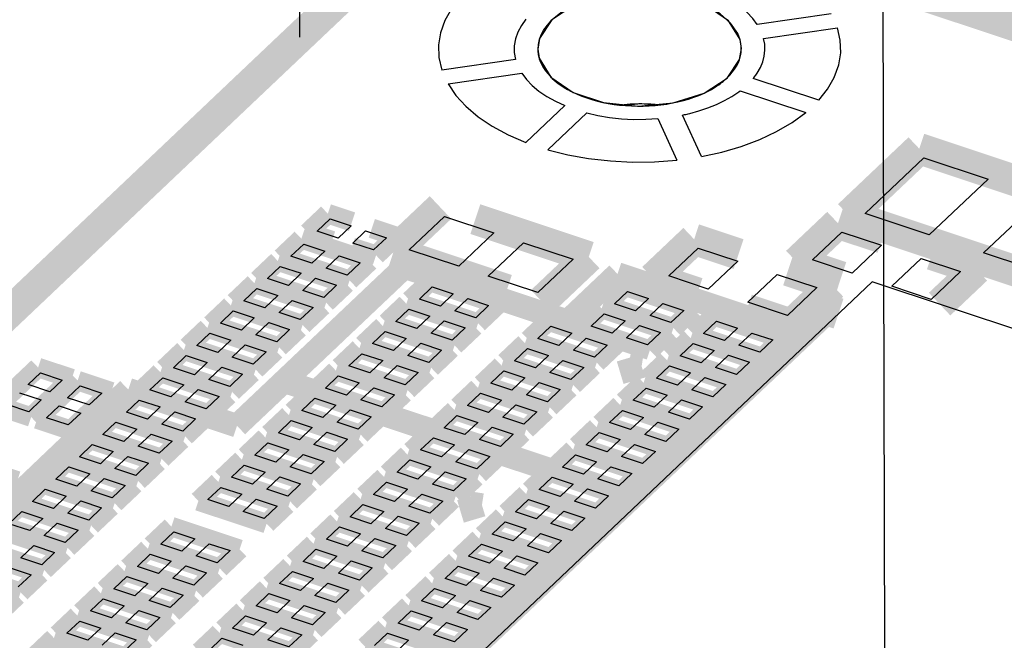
# Model space of a CAD drawing. Extents: x 0 to 1189, y 0 to 841.
# Tile 74 of 256: x 545.96 to 553.57, y 327.65 to 332.45. Entities that reach past the tile are written whole.
import ezdxf

# ---------------------------------------------------------------- set-up
doc = ezdxf.new("R2010")
doc.units = 0
doc.header["$LTSCALE"] = 65.395
doc.linetypes.add('DASHED', pattern=[0.2, 0.1, -0.1])
doc.layers.get('0').update_dxf_attribs({"linetype": 'CONTINUOUS'})

msp = doc.modelspace()

# ---------------------------------------------------------------- linework, layer by layer
at = {"color": 7, "linetype": 'DASHED'}
for p, q in [((548.0853, 348.6934), (548.1208, 332.3129)), ((552.5998, 347.1914), (552.6535, 322.386))]:
    msp.add_line(p, q, dxfattribs=at)
at = {"color": 7, "linetype": 'Continuous'}
for p, q in [((552.2302, 332.494), (551.6599, 332.4115)), ((551.7084, 332.3044), (552.2788, 332.3869)), ((551.5233, 332.1418), (551.5367, 332.2248)), ((549.7906, 332.1415), (549.2202, 332.0591)), ((549.9715, 332.1561), (549.974, 332.1474)), ((551.4265, 331.9978), (551.5233, 332.1418)), ((551.5216, 332.139), (551.5244, 332.1475)), ((549.2688, 331.9521), (549.8392, 332.0345)), ((550.0626, 332.0054), (550.2357, 331.8866)), ((551.2481, 331.881), (551.4265, 331.9978)), ((552.1345, 331.8263), (551.6286, 331.9946)), ((551.516, 331.8904), (551.5282, 331.8995)), ((551.5282, 331.8995), (552.0342, 331.7311)), ((550.2357, 331.8866), (550.4709, 331.8084)), ((551.0095, 331.8054), (551.2481, 331.881)), ((550.1722, 331.7843), (549.8715, 331.4993)), ((550.4709, 331.8084), (550.7396, 331.7802)), ((550.7613, 331.7976), (550.6621, 331.7883)), ((550.7396, 331.7802), (551.0095, 331.8054)), ((550.8388, 331.7895), (550.7613, 331.7976)), ((550.0405, 331.4431), (550.3412, 331.7281)), ((550.8919, 331.684), (551.037, 331.3635)), ((551.2275, 331.3911), (551.0823, 331.7116)), ((552.4926, 330.9519), (552.9468, 331.3823)), ((552.9468, 331.3823), (553.4435, 331.217)), ((553.4435, 331.217), (552.9894, 330.7866)), ((553.4097, 330.6468), (553.8639, 331.0772)), ((548.2582, 330.8138), (548.3581, 330.9085)), ((548.3581, 330.9085), (548.5203, 330.8546)), ((548.969, 330.6704), (549.2415, 330.9286)), ((549.2415, 330.9286), (549.6236, 330.8015)), ((552.9894, 330.7866), (552.4926, 330.9519)), ((548.5203, 330.8546), (548.4203, 330.7599)), ((548.4203, 330.7599), (548.2582, 330.8138)), ((548.5316, 330.7228), (548.6315, 330.8175)), ((548.6315, 330.8175), (548.7937, 330.7636)), ((548.7937, 330.7636), (548.6938, 330.6689)), ((549.6236, 330.8015), (549.3511, 330.5432)), ((552.0875, 330.5924), (552.3145, 330.8076)), ((552.3145, 330.8076), (552.6202, 330.7059)), ((548.0538, 330.6201), (548.1537, 330.7148)), ((548.1537, 330.7148), (548.3159, 330.6609)), ((548.6938, 330.6689), (548.5316, 330.7228)), ((549.5804, 330.467), (549.8529, 330.7252)), ((549.8529, 330.7252), (550.235, 330.5981)), ((550.9754, 330.468), (551.2025, 330.6833)), ((551.2025, 330.6833), (551.5082, 330.5816)), ((552.6202, 330.7059), (552.3932, 330.4907)), ((548.216, 330.5662), (548.0538, 330.6201)), ((548.3159, 330.6609), (548.216, 330.5662)), ((548.3272, 330.5291), (548.4272, 330.6238)), ((548.4272, 330.6238), (548.5893, 330.5699)), ((549.3511, 330.5432), (548.969, 330.6704)), ((550.235, 330.5981), (549.9625, 330.3398)), ((552.6989, 330.389), (552.9259, 330.6042)), ((552.9259, 330.6042), (553.2316, 330.5025)), ((553.9064, 330.4815), (553.4097, 330.6468)), ((547.8721, 330.4479), (547.972, 330.5426)), ((547.972, 330.5426), (548.1342, 330.4887)), ((548.4894, 330.4752), (548.3272, 330.5291)), ((548.5893, 330.5699), (548.4894, 330.4752)), ((551.5082, 330.5816), (551.2811, 330.3663)), ((552.3932, 330.4907), (552.0875, 330.5924)), ((548.0343, 330.394), (547.8721, 330.4479)), ((548.1342, 330.4887), (548.0343, 330.394)), ((548.1456, 330.357), (548.2455, 330.4517)), ((548.2455, 330.4517), (548.4077, 330.3977)), ((549.9625, 330.3398), (549.5804, 330.467)), ((551.2811, 330.3663), (550.9754, 330.468)), ((551.5868, 330.2646), (551.8139, 330.4799)), ((551.8139, 330.4799), (552.1196, 330.3781)), ((553.2316, 330.5025), (553.0045, 330.2872)), ((552.5482, 330.4241), (545.843, 324.0693)), ((547.6905, 330.2758), (547.7904, 330.3705)), ((547.7904, 330.3705), (547.9525, 330.3165)), ((548.4077, 330.3977), (548.3077, 330.303)), ((549.0473, 330.2896), (549.1472, 330.3843)), ((549.1472, 330.3843), (549.3094, 330.3303)), ((552.1196, 330.3781), (551.8925, 330.1629)), ((563.8312, 326.6702), (552.5482, 330.4241)), ((553.0045, 330.2872), (552.6989, 330.389)), ((547.9525, 330.3165), (547.8526, 330.2218)), ((548.3077, 330.303), (548.1456, 330.357)), ((549.3094, 330.3303), (549.2095, 330.2356)), ((549.3207, 330.1986), (549.4207, 330.2933)), ((549.4207, 330.2933), (549.5828, 330.2393)), ((550.557, 330.2525), (550.6569, 330.3472)), ((550.6569, 330.3472), (550.8191, 330.2933)), ((550.8191, 330.2933), (550.7192, 330.1986)), ((547.8526, 330.2218), (547.6905, 330.2758)), ((547.9639, 330.1848), (548.0638, 330.2795)), ((548.0638, 330.2795), (548.226, 330.2255)), ((548.226, 330.2255), (548.1261, 330.1308)), ((549.2095, 330.2356), (549.0473, 330.2896)), ((549.5828, 330.2393), (549.4829, 330.1446)), ((550.7192, 330.1986), (550.557, 330.2525)), ((550.8304, 330.1615), (550.9303, 330.2562)), ((550.9303, 330.2562), (551.0925, 330.2023)), ((551.8925, 330.1629), (551.5868, 330.2646)), ((547.5088, 330.1036), (547.6087, 330.1983)), ((547.6087, 330.1983), (547.7709, 330.1443)), ((547.7709, 330.1443), (547.671, 330.0496)), ((548.1261, 330.1308), (547.9639, 330.1848)), ((548.8656, 330.1174), (548.9655, 330.2121)), ((548.9655, 330.2121), (549.1277, 330.1581)), ((549.1277, 330.1581), (549.0278, 330.0634)), ((549.4829, 330.1446), (549.3207, 330.1986)), ((550.3753, 330.0803), (550.4752, 330.175)), ((550.4752, 330.175), (550.6374, 330.1211)), ((550.9926, 330.1076), (550.8304, 330.1615)), ((551.0925, 330.2023), (550.9926, 330.1076)), ((547.671, 330.0496), (547.5088, 330.1036)), ((547.7822, 330.0126), (547.8822, 330.1073)), ((547.8822, 330.1073), (548.0443, 330.0534)), ((549.0278, 330.0634), (548.8656, 330.1174)), ((549.1391, 330.0264), (549.239, 330.1211)), ((549.239, 330.1211), (549.4012, 330.0672)), ((549.4012, 330.0672), (549.3012, 329.9725)), ((549.9644, 329.9845), (550.0643, 330.0792)), ((550.0643, 330.0792), (550.2265, 330.0252)), ((550.5375, 330.0264), (550.3753, 330.0803)), ((550.6374, 330.1211), (550.5375, 330.0264)), ((550.6488, 329.9894), (550.7487, 330.0841)), ((550.7487, 330.0841), (550.9108, 330.0301)), ((551.2448, 330.0237), (551.3447, 330.1184)), ((551.3447, 330.1184), (551.5069, 330.0644)), ((551.5069, 330.0644), (551.407, 329.9697)), ((547.3271, 329.9314), (547.427, 330.0261)), ((547.427, 330.0261), (547.5892, 329.9722)), ((547.9444, 329.9587), (547.7822, 330.0126)), ((548.0443, 330.0534), (547.9444, 329.9587)), ((548.684, 329.9452), (548.7839, 330.0399)), ((548.7839, 330.0399), (548.9461, 329.986)), ((549.3012, 329.9725), (549.1391, 330.0264)), ((550.2265, 330.0252), (550.1265, 329.9305)), ((550.2378, 329.8935), (550.3377, 329.9882)), ((550.3377, 329.9882), (550.4999, 329.9342)), ((550.8109, 329.9354), (550.6488, 329.9894)), ((550.9108, 330.0301), (550.8109, 329.9354)), ((551.407, 329.9697), (551.2448, 330.0237)), ((551.5182, 329.9327), (551.6181, 330.0274)), ((551.6181, 330.0274), (551.7803, 329.9734)), ((547.4893, 329.8775), (547.3271, 329.9314)), ((547.5892, 329.9722), (547.4893, 329.8775)), ((547.6006, 329.8404), (547.7005, 329.9351)), ((547.7005, 329.9351), (547.8627, 329.8812)), ((548.8461, 329.8913), (548.684, 329.9452)), ((548.9461, 329.986), (548.8461, 329.8913)), ((548.9574, 329.8543), (549.0573, 329.9489)), ((549.0573, 329.9489), (549.2195, 329.895)), ((550.1265, 329.9305), (549.9644, 329.9845)), ((550.4999, 329.9342), (550.4, 329.8395)), ((551.0631, 329.8515), (551.163, 329.9462)), ((551.163, 329.9462), (551.3252, 329.8923)), ((551.6804, 329.8788), (551.5182, 329.9327)), ((551.7803, 329.9734), (551.6804, 329.8788)), ((547.1455, 329.7593), (547.2454, 329.8539)), ((547.2454, 329.8539), (547.4076, 329.8)), ((547.7627, 329.7865), (547.6006, 329.8404)), ((547.8627, 329.8812), (547.7627, 329.7865)), ((548.5023, 329.7731), (548.6022, 329.8677)), ((548.6022, 329.8677), (548.7644, 329.8138)), ((549.1196, 329.8003), (548.9574, 329.8543)), ((549.2195, 329.895), (549.1196, 329.8003)), ((549.7827, 329.8123), (549.8826, 329.907)), ((549.8826, 329.907), (550.0448, 329.853)), ((550.0448, 329.853), (549.9449, 329.7583)), ((550.4, 329.8395), (550.2378, 329.8935)), ((551.2253, 329.7976), (551.0631, 329.8515)), ((551.3252, 329.8923), (551.2253, 329.7976)), ((551.3366, 329.7605), (551.4365, 329.8552)), ((551.4365, 329.8552), (551.5987, 329.8013)), ((547.4076, 329.8), (547.3076, 329.7053)), ((547.4189, 329.6683), (547.5188, 329.763)), ((547.5188, 329.763), (547.681, 329.709)), ((548.6645, 329.7191), (548.5023, 329.7731)), ((548.7644, 329.8138), (548.6645, 329.7191)), ((548.7757, 329.6821), (548.8757, 329.7768)), ((548.8757, 329.7768), (549.0378, 329.7228)), ((549.9449, 329.7583), (549.7827, 329.8123)), ((550.0562, 329.7213), (550.1561, 329.816)), ((550.1561, 329.816), (550.3182, 329.762)), ((550.3182, 329.762), (550.2183, 329.6674)), ((550.8815, 329.6793), (550.9814, 329.774)), ((550.9814, 329.774), (551.1435, 329.7201)), ((551.4987, 329.7066), (551.3366, 329.7605)), ((551.5987, 329.8013), (551.4987, 329.7066)), ((546.0218, 329.6288), (546.1181, 329.7201)), ((546.1181, 329.7201), (546.2863, 329.6642)), ((547.3076, 329.7053), (547.1455, 329.7593)), ((547.681, 329.709), (547.5811, 329.6143)), ((548.3206, 329.6009), (548.4206, 329.6956)), ((548.4206, 329.6956), (548.5827, 329.6416)), ((549.0378, 329.7228), (548.9379, 329.6281)), ((549.601, 329.6401), (549.701, 329.7348)), ((549.701, 329.7348), (549.8631, 329.6808)), ((550.2183, 329.6674), (550.0562, 329.7213)), ((551.1435, 329.7201), (551.0436, 329.6254)), ((546.1899, 329.5729), (546.0218, 329.6288)), ((546.2863, 329.6642), (546.1899, 329.5729)), ((546.3275, 329.5271), (546.4238, 329.6184)), ((546.4238, 329.6184), (546.592, 329.5625)), ((546.9638, 329.5871), (547.0637, 329.6818)), ((547.0637, 329.6818), (547.2259, 329.6278)), ((547.2259, 329.6278), (547.126, 329.5331)), ((547.5811, 329.6143), (547.4189, 329.6683)), ((548.5827, 329.6416), (548.4828, 329.5469)), ((548.9379, 329.6281), (548.7757, 329.6821)), ((549.7632, 329.5862), (549.601, 329.6401)), ((549.8631, 329.6808), (549.7632, 329.5862)), ((549.8745, 329.5491), (549.9744, 329.6438)), ((549.9744, 329.6438), (550.1366, 329.5899)), ((551.0436, 329.6254), (550.8815, 329.6793)), ((551.1549, 329.5884), (551.2548, 329.6831)), ((551.2548, 329.6831), (551.417, 329.6291)), ((551.417, 329.6291), (551.3171, 329.5344)), ((545.9556, 329.5661), (546.1238, 329.5102)), ((546.592, 329.5625), (546.4956, 329.4712)), ((547.126, 329.5331), (546.9638, 329.5871)), ((547.2372, 329.4961), (547.3372, 329.5908)), ((547.3372, 329.5908), (547.4993, 329.5368)), ((547.4993, 329.5368), (547.3994, 329.4421)), ((548.4828, 329.5469), (548.3206, 329.6009)), ((548.5941, 329.5099), (548.694, 329.6046)), ((548.694, 329.6046), (548.8562, 329.5506)), ((548.8562, 329.5506), (548.7562, 329.4559)), ((549.4194, 329.4679), (549.5193, 329.5626)), ((549.5193, 329.5626), (549.6815, 329.5087)), ((550.0367, 329.4952), (549.8745, 329.5491)), ((550.1366, 329.5899), (550.0367, 329.4952)), ((550.6998, 329.5072), (550.7997, 329.6019)), ((550.7997, 329.6019), (550.9619, 329.5479)), ((550.9619, 329.5479), (550.862, 329.4532)), ((551.3171, 329.5344), (551.1549, 329.5884)), ((546.0274, 329.4189), (545.8593, 329.4748)), ((546.1238, 329.5102), (546.0274, 329.4189)), ((546.165, 329.3731), (546.2613, 329.4644)), ((546.2613, 329.4644), (546.4295, 329.4085)), ((546.4956, 329.4712), (546.3275, 329.5271)), ((546.7821, 329.4149), (546.882, 329.5096)), ((546.882, 329.5096), (547.0442, 329.4556)), ((547.0442, 329.4556), (546.9443, 329.3609)), ((547.3994, 329.4421), (547.2372, 329.4961)), ((548.139, 329.4287), (548.2389, 329.5234)), ((548.2389, 329.5234), (548.4011, 329.4694)), ((548.4011, 329.4694), (548.3011, 329.3748)), ((548.7562, 329.4559), (548.5941, 329.5099)), ((549.5816, 329.414), (549.4194, 329.4679)), ((549.6815, 329.5087), (549.5816, 329.414)), ((549.6928, 329.377), (549.7927, 329.4717)), ((549.7927, 329.4717), (549.9549, 329.4177)), ((550.862, 329.4532), (550.6998, 329.5072)), ((550.9732, 329.4162), (551.0732, 329.5109)), ((551.0732, 329.5109), (551.2353, 329.4569)), ((551.2353, 329.4569), (551.1354, 329.3622)), ((546.4295, 329.4085), (546.3331, 329.3171)), ((546.9443, 329.3609), (546.7821, 329.4149)), ((547.0556, 329.3239), (547.1555, 329.4186)), ((547.1555, 329.4186), (547.3177, 329.3647)), ((548.3011, 329.3748), (548.139, 329.4287)), ((548.4124, 329.3377), (548.5123, 329.4324)), ((548.5123, 329.4324), (548.6745, 329.3785)), ((549.2377, 329.2958), (549.3376, 329.3905)), ((549.3376, 329.3905), (549.4998, 329.3365)), ((549.9549, 329.4177), (549.855, 329.323)), ((550.5181, 329.335), (550.618, 329.4297)), ((550.618, 329.4297), (550.7802, 329.3757)), ((551.1354, 329.3622), (550.9732, 329.4162)), ((546.3331, 329.3171), (546.165, 329.3731)), ((546.6005, 329.2427), (546.7004, 329.3374)), ((546.7004, 329.3374), (546.8626, 329.2835)), ((547.2177, 329.27), (547.0556, 329.3239)), ((547.3177, 329.3647), (547.2177, 329.27)), ((547.9573, 329.2565), (548.0572, 329.3512)), ((548.0572, 329.3512), (548.2194, 329.2973)), ((548.5746, 329.2838), (548.4124, 329.3377)), ((548.6745, 329.3785), (548.5746, 329.2838)), ((549.4998, 329.3365), (549.3999, 329.2418)), ((549.855, 329.323), (549.6928, 329.377)), ((550.6803, 329.281), (550.5181, 329.335)), ((550.7802, 329.3757), (550.6803, 329.281)), ((550.7916, 329.244), (550.8915, 329.3387)), ((550.8915, 329.3387), (551.0537, 329.2848)), ((546.7626, 329.1888), (546.6005, 329.2427)), ((546.8626, 329.2835), (546.7626, 329.1888)), ((546.8739, 329.1518), (546.9738, 329.2465)), ((546.9738, 329.2465), (547.136, 329.1925)), ((548.1195, 329.2026), (547.9573, 329.2565)), ((548.2194, 329.2973), (548.1195, 329.2026)), ((548.2307, 329.1656), (548.3307, 329.2603)), ((548.3307, 329.2603), (548.4928, 329.2063)), ((549.3999, 329.2418), (549.2377, 329.2958)), ((549.5112, 329.2048), (549.6111, 329.2995)), ((549.6111, 329.2995), (549.7732, 329.2455)), ((549.7732, 329.2455), (549.6733, 329.1508)), ((550.3365, 329.1628), (550.4364, 329.2575)), ((550.4364, 329.2575), (550.5985, 329.2036)), ((550.9537, 329.1901), (550.7916, 329.244)), ((551.0537, 329.2848), (550.9537, 329.1901)), ((546.4188, 329.0706), (546.5187, 329.1653)), ((546.5187, 329.1653), (546.6809, 329.1113)), ((547.0361, 329.0978), (546.8739, 329.1518)), ((547.136, 329.1925), (547.0361, 329.0978)), ((547.7756, 329.0844), (547.8756, 329.1791)), ((547.8756, 329.1791), (548.0377, 329.1251)), ((548.3929, 329.1116), (548.2307, 329.1656)), ((548.4928, 329.2063), (548.3929, 329.1116)), ((549.056, 329.1236), (549.156, 329.2183)), ((549.156, 329.2183), (549.3181, 329.1643)), ((549.3181, 329.1643), (549.2182, 329.0696)), ((549.6733, 329.1508), (549.5112, 329.2048)), ((550.4986, 329.1089), (550.3365, 329.1628)), ((550.5985, 329.2036), (550.4986, 329.1089)), ((550.6099, 329.0718), (550.7098, 329.1665)), ((550.7098, 329.1665), (550.872, 329.1126)), ((546.6809, 329.1113), (546.581, 329.0166)), ((547.9378, 329.0304), (547.7756, 329.0844)), ((548.0377, 329.1251), (547.9378, 329.0304)), ((548.0491, 328.9934), (548.149, 329.0881)), ((548.149, 329.0881), (548.3112, 329.0341)), ((549.2182, 329.0696), (549.056, 329.1236)), ((549.3295, 329.0326), (549.4294, 329.1273)), ((549.4294, 329.1273), (549.5916, 329.0734)), ((550.1548, 328.9906), (550.2547, 329.0853)), ((550.2547, 329.0853), (550.4169, 329.0314)), ((550.872, 329.1126), (550.7721, 329.0179)), ((546.581, 329.0166), (546.4188, 329.0706)), ((546.6922, 328.9796), (546.7922, 329.0743)), ((546.7922, 329.0743), (546.9543, 329.0203)), ((546.9543, 329.0203), (546.8544, 328.9256)), ((547.594, 328.9122), (547.6939, 329.0069)), ((547.6939, 329.0069), (547.8561, 328.9529)), ((548.3112, 329.0341), (548.2112, 328.9394)), ((548.8744, 328.9514), (548.9743, 329.0461)), ((548.9743, 329.0461), (549.1365, 328.9922)), ((549.4917, 328.9787), (549.3295, 329.0326)), ((549.5916, 329.0734), (549.4917, 328.9787)), ((550.4169, 329.0314), (550.317, 328.9367)), ((550.7721, 329.0179), (550.6099, 329.0718)), ((546.2371, 328.8984), (546.3371, 328.9931)), ((546.3371, 328.9931), (546.4992, 328.9391)), ((546.4992, 328.9391), (546.3993, 328.8444)), ((546.8544, 328.9256), (546.6922, 328.9796)), ((547.8561, 328.9529), (547.7561, 328.8582)), ((548.2112, 328.9394), (548.0491, 328.9934)), ((549.0366, 328.8975), (548.8744, 328.9514)), ((549.1365, 328.9922), (549.0366, 328.8975)), ((549.1478, 328.8604), (549.2477, 328.9551)), ((549.2477, 328.9551), (549.4099, 328.9012)), ((550.317, 328.9367), (550.1548, 328.9906)), ((550.4282, 328.8997), (550.5282, 328.9944)), ((550.5282, 328.9944), (550.6903, 328.9404)), ((550.6903, 328.9404), (550.5904, 328.8457)), ((546.3993, 328.8444), (546.2371, 328.8984)), ((546.5106, 328.8074), (546.6105, 328.9021)), ((546.6105, 328.9021), (546.7727, 328.8482)), ((546.7727, 328.8482), (546.6727, 328.7535)), ((547.7561, 328.8582), (547.594, 328.9122)), ((547.8674, 328.8212), (547.9673, 328.9159)), ((547.9673, 328.9159), (548.1295, 328.862)), ((548.1295, 328.862), (548.0296, 328.7673)), ((548.6927, 328.7792), (548.7926, 328.8739)), ((548.7926, 328.8739), (548.9548, 328.82)), ((549.31, 328.8065), (549.1478, 328.8604)), ((549.4099, 328.9012), (549.31, 328.8065)), ((549.9731, 328.8185), (550.073, 328.9132)), ((550.073, 328.9132), (550.2352, 328.8592)), ((550.2352, 328.8592), (550.1353, 328.7645)), ((550.5904, 328.8457), (550.4282, 328.8997)), ((546.0555, 328.7262), (546.1554, 328.8209)), ((546.1554, 328.8209), (546.3176, 328.767)), ((546.6727, 328.7535), (546.5106, 328.8074)), ((547.4123, 328.74), (547.5122, 328.8347)), ((547.5122, 328.8347), (547.6744, 328.7808)), ((547.6744, 328.7808), (547.5745, 328.6861)), ((548.0296, 328.7673), (547.8674, 328.8212)), ((548.8549, 328.7253), (548.6927, 328.7792)), ((548.9548, 328.82), (548.8549, 328.7253)), ((548.9662, 328.6883), (549.0661, 328.783)), ((549.0661, 328.783), (549.2282, 328.729)), ((550.1353, 328.7645), (549.9731, 328.8185)), ((550.2466, 328.7275), (550.3465, 328.8222)), ((550.3465, 328.8222), (550.5087, 328.7682)), ((546.2176, 328.6723), (546.0555, 328.7262)), ((546.3176, 328.767), (546.2176, 328.6723)), ((546.3289, 328.6352), (546.4288, 328.7299)), ((546.4288, 328.7299), (546.591, 328.676)), ((547.5745, 328.6861), (547.4123, 328.74)), ((547.6857, 328.649), (547.7857, 328.7437)), ((547.7857, 328.7437), (547.9478, 328.6898)), ((548.5111, 328.6071), (548.611, 328.7018)), ((548.611, 328.7018), (548.7731, 328.6478)), ((549.2282, 328.729), (549.1283, 328.6343)), ((549.7915, 328.6463), (549.8914, 328.741)), ((549.8914, 328.741), (550.0535, 328.687)), ((550.4087, 328.6735), (550.2466, 328.7275)), ((550.5087, 328.7682), (550.4087, 328.6735)), ((545.8738, 328.554), (545.9737, 328.6487)), ((545.9737, 328.6487), (546.1359, 328.5948)), ((546.4911, 328.5813), (546.3289, 328.6352)), ((546.591, 328.676), (546.4911, 328.5813)), ((547.8479, 328.5951), (547.6857, 328.649)), ((547.9478, 328.6898), (547.8479, 328.5951)), ((548.7731, 328.6478), (548.6732, 328.5531)), ((549.1283, 328.6343), (548.9662, 328.6883)), ((549.9536, 328.5923), (549.7915, 328.6463)), ((550.0535, 328.687), (549.9536, 328.5923)), ((550.0649, 328.5553), (550.1648, 328.65)), ((550.1648, 328.65), (550.327, 328.5961)), ((546.036, 328.5001), (545.8738, 328.554)), ((546.1359, 328.5948), (546.036, 328.5001)), ((546.1472, 328.4631), (546.2472, 328.5578)), ((546.2472, 328.5578), (546.4093, 328.5038)), ((548.6732, 328.5531), (548.5111, 328.6071)), ((548.7845, 328.5161), (548.8844, 328.6108)), ((548.8844, 328.6108), (549.0466, 328.5568)), ((549.0466, 328.5568), (548.9467, 328.4621)), ((549.6098, 328.4741), (549.7097, 328.5688)), ((549.7097, 328.5688), (549.8719, 328.5149)), ((550.2271, 328.5014), (550.0649, 328.5553)), ((550.327, 328.5961), (550.2271, 328.5014)), ((546.4093, 328.5038), (546.3094, 328.4091)), ((547.049, 328.3957), (547.1489, 328.4904)), ((547.1489, 328.4904), (547.3111, 328.4364)), ((548.3294, 328.4349), (548.4293, 328.5296)), ((548.4293, 328.5296), (548.5915, 328.4756)), ((548.5915, 328.4756), (548.4916, 328.3809)), ((548.9467, 328.4621), (548.7845, 328.5161)), ((549.772, 328.4202), (549.6098, 328.4741)), ((549.8719, 328.5149), (549.772, 328.4202)), ((549.8832, 328.3832), (549.9832, 328.4778)), ((549.9832, 328.4778), (550.1453, 328.4239)), ((546.3094, 328.4091), (546.1472, 328.4631)), ((547.2111, 328.3417), (547.049, 328.3957)), ((547.3111, 328.4364), (547.2111, 328.3417)), ((547.3224, 328.3047), (547.4223, 328.3994)), ((547.4223, 328.3994), (547.5845, 328.3454)), ((548.4916, 328.3809), (548.3294, 328.4349)), ((548.6028, 328.3439), (548.7027, 328.4386)), ((548.7027, 328.4386), (548.8649, 328.3847)), ((549.4281, 328.302), (549.528, 328.3966)), ((549.528, 328.3966), (549.6902, 328.3427)), ((550.1453, 328.4239), (550.0454, 328.3292)), ((545.9656, 328.2909), (546.0655, 328.3856)), ((546.0655, 328.3856), (546.2277, 328.3316)), ((546.2277, 328.3316), (546.1278, 328.2369)), ((546.8673, 328.2235), (546.9672, 328.3182)), ((546.9672, 328.3182), (547.1294, 328.2642)), ((547.5845, 328.3454), (547.4846, 328.2507)), ((548.1477, 328.2627), (548.2476, 328.3574)), ((548.2476, 328.3574), (548.4098, 328.3035)), ((548.765, 328.29), (548.6028, 328.3439)), ((548.8649, 328.3847), (548.765, 328.29)), ((549.6902, 328.3427), (549.5903, 328.248)), ((550.0454, 328.3292), (549.8832, 328.3832)), ((546.1278, 328.2369), (545.9656, 328.2909)), ((547.1294, 328.2642), (547.0295, 328.1695)), ((547.4846, 328.2507), (547.3224, 328.3047)), ((548.3099, 328.2088), (548.1477, 328.2627)), ((548.4098, 328.3035), (548.3099, 328.2088)), ((548.4212, 328.1717), (548.5211, 328.2664)), ((548.5211, 328.2664), (548.6832, 328.2125)), ((549.5903, 328.248), (549.4281, 328.302)), ((549.7016, 328.211), (549.8015, 328.3057)), ((549.8015, 328.3057), (549.9637, 328.2517)), ((549.9637, 328.2517), (549.8637, 328.157)), ((545.8838, 328.2134), (546.046, 328.1595)), ((547.0295, 328.1695), (546.8673, 328.2235)), ((547.1408, 328.1325), (547.2407, 328.2272)), ((547.2407, 328.2272), (547.4028, 328.1733)), ((547.4028, 328.1733), (547.3029, 328.0786)), ((547.9661, 328.0906), (548.066, 328.1852)), ((548.066, 328.1852), (548.2281, 328.1313)), ((548.5833, 328.1178), (548.4212, 328.1717)), ((548.6832, 328.2125), (548.5833, 328.1178)), ((549.2465, 328.1298), (549.3464, 328.2245)), ((549.3464, 328.2245), (549.5086, 328.1705)), ((549.5086, 328.1705), (549.4086, 328.0758)), ((549.8637, 328.157), (549.7016, 328.211)), ((546.046, 328.1595), (545.9461, 328.0648)), ((546.6856, 328.0513), (546.7856, 328.146)), ((546.7856, 328.146), (546.9477, 328.0921)), ((546.9477, 328.0921), (546.8478, 327.9974)), ((547.3029, 328.0786), (547.1408, 328.1325)), ((548.1282, 328.0366), (547.9661, 328.0906)), ((548.2281, 328.1313), (548.1282, 328.0366)), ((548.2395, 327.9996), (548.3394, 328.0943)), ((548.3394, 328.0943), (548.5016, 328.0403)), ((549.4086, 328.0758), (549.2465, 328.1298)), ((549.5199, 328.0388), (549.6198, 328.1335)), ((549.6198, 328.1335), (549.782, 328.0795)), ((546.8478, 327.9974), (546.6856, 328.0513)), ((546.9591, 327.9603), (547.059, 328.055)), ((547.059, 328.055), (547.2212, 328.0011)), ((547.7844, 327.9184), (547.8843, 328.0131)), ((547.8843, 328.0131), (548.0465, 327.9591)), ((548.5016, 328.0403), (548.4017, 327.9456)), ((549.0648, 327.9576), (549.1647, 328.0523)), ((549.1647, 328.0523), (549.3269, 327.9983)), ((549.6821, 327.9849), (549.5199, 328.0388)), ((549.782, 328.0795), (549.6821, 327.9849)), ((546.504, 327.8792), (546.6039, 327.9738)), ((546.6039, 327.9738), (546.7661, 327.9199)), ((547.1213, 327.9064), (546.9591, 327.9603)), ((547.2212, 328.0011), (547.1213, 327.9064)), ((548.0465, 327.9591), (547.9466, 327.8644)), ((548.4017, 327.9456), (548.2395, 327.9996)), ((549.227, 327.9037), (549.0648, 327.9576)), ((549.3269, 327.9983), (549.227, 327.9037)), ((549.3382, 327.8666), (549.4382, 327.9613)), ((549.4382, 327.9613), (549.6003, 327.9074)), ((546.6661, 327.8252), (546.504, 327.8792)), ((546.7661, 327.9199), (546.6661, 327.8252)), ((546.7774, 327.7882), (546.8773, 327.8829)), ((546.8773, 327.8829), (547.0395, 327.8289)), ((547.9466, 327.8644), (547.7844, 327.9184)), ((548.0578, 327.8274), (548.1577, 327.9221)), ((548.1577, 327.9221), (548.3199, 327.8681)), ((548.3199, 327.8681), (548.22, 327.7734)), ((548.8831, 327.7854), (548.983, 327.8801)), ((548.983, 327.8801), (549.1452, 327.8262)), ((549.5004, 327.8127), (549.3382, 327.8666)), ((549.6003, 327.9074), (549.5004, 327.8127)), ((546.3223, 327.707), (546.4222, 327.8017)), ((546.4222, 327.8017), (546.5844, 327.7477)), ((546.9396, 327.7342), (546.7774, 327.7882)), ((547.0395, 327.8289), (546.9396, 327.7342)), ((547.6027, 327.7462), (547.7026, 327.8409)), ((547.7026, 327.8409), (547.8648, 327.7869)), ((547.8648, 327.7869), (547.7649, 327.6923)), ((548.22, 327.7734), (548.0578, 327.8274)), ((549.0453, 327.7315), (548.8831, 327.7854)), ((549.1452, 327.8262), (549.0453, 327.7315)), ((549.1566, 327.6945), (549.2565, 327.7892)), ((549.2565, 327.7892), (549.4187, 327.7352)), ((546.4845, 327.653), (546.3223, 327.707)), ((546.5844, 327.7477), (546.4845, 327.653)), ((546.5958, 327.616), (546.6957, 327.7107)), ((546.6957, 327.7107), (546.8578, 327.6567)), ((547.7649, 327.6923), (547.6027, 327.7462)), ((547.8762, 327.6552), (547.9761, 327.7499)), ((547.9761, 327.7499), (548.1383, 327.696)), ((548.7015, 327.6133), (548.8014, 327.708)), ((548.8014, 327.708), (548.9636, 327.654)), ((549.4187, 327.7352), (549.3187, 327.6405)), ((546.8578, 327.6567), (546.7579, 327.562)), ((547.4211, 327.574), (547.521, 327.6687)), ((547.521, 327.6687), (547.6831, 327.6148)), ((548.0383, 327.6013), (547.8762, 327.6552)), ((548.1383, 327.696), (548.0383, 327.6013)), ((548.9636, 327.654), (548.8636, 327.5593)), ((549.3187, 327.6405), (549.1566, 327.6945))]:
    msp.add_line(p, q, dxfattribs=at)
for points, const_width in [([(549.6276, 333.741), (539.6723, 324.3059)], 0.2416), ([(571.905, 326.3292), (549.6276, 333.741)], 0.2416), ([(552.9119, 331.452), (552.3669, 330.9355)], 0.2416), ([(554.4824, 330.9295), (552.9119, 331.452)], 0.2416), ([(548.8471, 330.6528), (549.2105, 330.9971)], 0.2416), ([(552.3669, 330.9355), (553.9374, 330.413)], 0.2416), ([(548.3395, 330.9496), (548.1851, 330.8032)], 0.151), ([(548.5267, 330.8873), (548.3395, 330.9496)], 0.151), ([(549.4801, 330.9074), (550.3568, 330.6157)], 0.2416), ([(552.2835, 330.876), (551.9656, 330.5747)], 0.2416), ([(552.6274, 330.7616), (552.2835, 330.876)], 0.2416), ([(548.8668, 330.7741), (548.6796, 330.8364)], 0.151), ([(548.1351, 330.7559), (547.9807, 330.6095)], 0.151), ([(548.6624, 330.5805), (548.1351, 330.7559)], 0.151), ([(548.1851, 330.8032), (548.3723, 330.7409)], 0.151), ([(548.7124, 330.6278), (548.8668, 330.7741)], 0.151), ([(550.8536, 330.4504), (551.1715, 330.7517)], 0.2416), ([(551.1715, 330.7517), (551.5154, 330.6373)], 0.2416), ([(548.5251, 330.6901), (548.7124, 330.6278)], 0.151), ([(549.7239, 330.3611), (548.8471, 330.6528)], 0.2416), ([(553.0096, 330.6345), (553.3535, 330.5201)], 0.2416), ([(547.9807, 330.6095), (548.508, 330.4341)], 0.151), ([(550.3568, 330.6157), (549.9935, 330.2714)], 0.2416), ([(551.9656, 330.5747), (552.3095, 330.4603)], 0.2416), ([(547.9534, 330.5837), (547.799, 330.4374)], 0.151), ([(548.4808, 330.4083), (547.9534, 330.5837)], 0.151), ([(548.508, 330.4341), (548.6624, 330.5805)], 0.151), ([(552.2414, 330.3958), (551.8975, 330.5102)], 0.2416), ([(553.3535, 330.5201), (553.0693, 330.2507)], 0.2416), ([(551.1975, 330.336), (550.8536, 330.4504)], 0.2416), ([(547.7718, 330.4115), (547.6174, 330.2652)], 0.151), ([(548.2991, 330.2361), (547.7718, 330.4115)], 0.151), ([(547.799, 330.4374), (548.3263, 330.2619)], 0.151), ([(548.3263, 330.2619), (548.4808, 330.4083)], 0.151), ([(549.1286, 330.4253), (548.9742, 330.279)], 0.151), ([(549.6559, 330.2499), (549.1286, 330.4253)], 0.151), ([(550.6383, 330.3883), (550.4839, 330.242)], 0.151), ([(551.1656, 330.2129), (550.6383, 330.3883)], 0.151), ([(551.9235, 330.0945), (552.2414, 330.3958)], 0.2416), ([(552.1842, 330.2117), (544.4062, 322.8401)], 0.2416), ([(547.5901, 330.2394), (547.4357, 330.093)], 0.151), ([(548.1174, 330.0639), (547.5901, 330.2394)], 0.151), ([(547.6174, 330.2652), (548.1447, 330.0898)], 0.151), ([(548.1447, 330.0898), (548.2991, 330.2361)], 0.151), ([(548.9469, 330.2532), (548.7925, 330.1068)], 0.151), ([(549.4743, 330.0777), (548.9469, 330.2532)], 0.151), ([(548.9742, 330.279), (549.5015, 330.1036)], 0.151), ([(549.5015, 330.1036), (549.6559, 330.2499)], 0.151), ([(550.4839, 330.242), (551.0112, 330.0665)], 0.151), ([(551.5796, 330.2089), (551.9235, 330.0945)], 0.2416), ([(552.2878, 330.1773), (552.1842, 330.2117)], 0.2416), ([(550.4566, 330.2161), (550.3022, 330.0698)], 0.151), ([(550.9839, 330.0407), (550.4566, 330.2161)], 0.151), ([(551.0112, 330.0665), (551.1656, 330.2129)], 0.151), ([(551.3261, 330.1595), (551.1717, 330.0131)], 0.151), ([(551.8534, 329.984), (551.3261, 330.1595)], 0.151), ([(547.4084, 330.0672), (547.254, 329.9209)], 0.151), ([(547.9358, 329.8918), (547.4084, 330.0672)], 0.151), ([(547.4357, 330.093), (547.963, 329.9176)], 0.151), ([(548.7653, 330.081), (548.6109, 329.9347)], 0.151), ([(549.2926, 329.9056), (548.7653, 330.081)], 0.151), ([(548.7925, 330.1068), (549.3198, 329.9314)], 0.151), ([(549.3198, 329.9314), (549.4743, 330.0777)], 0.151), ([(550.0457, 330.1202), (549.8913, 329.9739)], 0.151), ([(550.573, 329.9448), (550.0457, 330.1202)], 0.151), ([(550.3022, 330.0698), (550.8295, 329.8943)], 0.151), ([(547.963, 329.9176), (548.1174, 330.0639)], 0.151), ([(550.8295, 329.8943), (550.9839, 330.0407)], 0.151), ([(551.1717, 330.0131), (551.699, 329.8377)], 0.151), ([(547.254, 329.9209), (547.7813, 329.7454)], 0.151), ([(548.6109, 329.9347), (549.1382, 329.7592)], 0.151), ([(549.864, 329.9481), (549.7096, 329.8017)], 0.151), ([(550.3913, 329.7726), (549.864, 329.9481)], 0.151), ([(549.8913, 329.9739), (550.4186, 329.7984)], 0.151), ([(550.4186, 329.7984), (550.573, 329.9448)], 0.151), ([(551.1444, 329.9873), (550.99, 329.8409)], 0.151), ([(551.6718, 329.8118), (551.1444, 329.9873)], 0.151), ([(551.699, 329.8377), (551.8534, 329.984)], 0.151), ([(547.2268, 329.895), (547.0724, 329.7487)], 0.151), ([(547.7541, 329.7196), (547.2268, 329.895)], 0.151), ([(547.7813, 329.7454), (547.9358, 329.8918)], 0.151), ([(548.5836, 329.9088), (548.4292, 329.7625)], 0.151), ([(549.1109, 329.7334), (548.5836, 329.9088)], 0.151), ([(549.1382, 329.7592), (549.2926, 329.9056)], 0.151), ([(550.99, 329.8409), (551.5173, 329.6655)], 0.151), ([(546.0995, 329.7612), (545.7862, 329.4642)], 0.151), ([(546.3594, 329.6748), (546.0995, 329.7612)], 0.151), ([(548.4292, 329.7625), (548.9565, 329.587)], 0.151), ([(549.6824, 329.7759), (549.5279, 329.6295)], 0.151), ([(550.2097, 329.6004), (549.6824, 329.7759)], 0.151), ([(549.7096, 329.8017), (550.2369, 329.6263)], 0.151), ([(550.2369, 329.6263), (550.3913, 329.7726)], 0.151), ([(550.9628, 329.8151), (550.8084, 329.6688)], 0.151), ([(551.4901, 329.6397), (550.9628, 329.8151)], 0.151), ([(551.5173, 329.6655), (551.6718, 329.8118)], 0.151), ([(547.0451, 329.7229), (546.8907, 329.5765)], 0.151), ([(547.5724, 329.5474), (547.0451, 329.7229)], 0.151), ([(547.0724, 329.7487), (547.5997, 329.5732)], 0.151), ([(547.5997, 329.5732), (547.7541, 329.7196)], 0.151), ([(548.4019, 329.7367), (548.2475, 329.5903)], 0.151), ([(548.9293, 329.5612), (548.4019, 329.7367)], 0.151), ([(548.9565, 329.587), (549.1109, 329.7334)], 0.151), ([(546.046, 329.3778), (546.3594, 329.6748)], 0.151), ([(546.4052, 329.6595), (546.0919, 329.3625)], 0.151), ([(546.6651, 329.5731), (546.4052, 329.6595)], 0.151), ([(549.5279, 329.6295), (550.0553, 329.4541)], 0.151), ([(550.7811, 329.6429), (550.6267, 329.4966)], 0.151), ([(551.3084, 329.4675), (550.7811, 329.6429)], 0.151), ([(550.8084, 329.6688), (551.3357, 329.4933)], 0.151), ([(551.3357, 329.4933), (551.4901, 329.6397)], 0.151), ([(546.3517, 329.2761), (546.6651, 329.5731)], 0.151), ([(546.8634, 329.5507), (546.709, 329.4043)], 0.151), ([(547.3908, 329.3752), (546.8634, 329.5507)], 0.151), ([(546.8907, 329.5765), (547.418, 329.4011)], 0.151), ([(547.418, 329.4011), (547.5724, 329.5474)], 0.151), ([(548.2203, 329.5645), (548.0659, 329.4181)], 0.151), ([(548.7476, 329.389), (548.2203, 329.5645)], 0.151), ([(548.2475, 329.5903), (548.7749, 329.4149)], 0.151), ([(548.7749, 329.4149), (548.9293, 329.5612)], 0.151), ([(549.5007, 329.6037), (549.3463, 329.4574)], 0.151), ([(550.028, 329.4283), (549.5007, 329.6037)], 0.151), ([(550.0553, 329.4541), (550.2097, 329.6004)], 0.151), ([(545.7862, 329.4642), (546.046, 329.3778)], 0.151), ([(549.3463, 329.4574), (549.8736, 329.2819)], 0.151), ([(550.5994, 329.4708), (550.445, 329.3244)], 0.151), ([(551.1268, 329.2953), (550.5994, 329.4708)], 0.151), ([(550.6267, 329.4966), (551.154, 329.3212)], 0.151), ([(551.154, 329.3212), (551.3084, 329.4675)], 0.151), ([(546.709, 329.4043), (547.2364, 329.2289)], 0.151), ([(548.0386, 329.3923), (547.8842, 329.246)], 0.151), ([(548.5659, 329.2169), (548.0386, 329.3923)], 0.151), ([(548.0659, 329.4181), (548.5932, 329.2427)], 0.151), ([(548.5932, 329.2427), (548.7476, 329.389)], 0.151), ([(549.319, 329.4315), (549.1646, 329.2852)], 0.151), ([(549.8463, 329.2561), (549.319, 329.4315)], 0.151), ([(549.8736, 329.2819), (550.028, 329.4283)], 0.151), ([(546.0919, 329.3625), (546.3517, 329.2761)], 0.151), ([(546.6818, 329.3785), (546.5274, 329.2322)], 0.151), ([(547.2091, 329.2031), (546.6818, 329.3785)], 0.151), ([(547.2364, 329.2289), (547.3908, 329.3752)], 0.151), ([(550.445, 329.3244), (550.9723, 329.149)], 0.151), ([(546.5274, 329.2322), (547.0547, 329.0567)], 0.151), ([(547.8842, 329.246), (548.4115, 329.0705)], 0.151), ([(549.1374, 329.2594), (548.9829, 329.113)], 0.151), ([(549.6647, 329.0839), (549.1374, 329.2594)], 0.151), ([(549.1646, 329.2852), (549.6919, 329.1098)], 0.151), ([(549.6919, 329.1098), (549.8463, 329.2561)], 0.151), ([(550.4178, 329.2986), (550.2634, 329.1522)], 0.151), ([(550.9451, 329.1232), (550.4178, 329.2986)], 0.151), ([(550.9723, 329.149), (551.1268, 329.2953)], 0.151), ([(546.5001, 329.2063), (546.3457, 329.06)], 0.151), ([(547.0274, 329.0309), (546.5001, 329.2063)], 0.151), ([(547.0547, 329.0567), (547.2091, 329.2031)], 0.151), ([(547.8569, 329.2201), (547.7025, 329.0738)], 0.151), ([(548.3843, 329.0447), (547.8569, 329.2201)], 0.151), ([(548.4115, 329.0705), (548.5659, 329.2169)], 0.151), ([(550.2634, 329.1522), (550.7907, 328.9768)], 0.151), ([(548.9557, 329.0872), (548.8013, 328.9408)], 0.151), ([(549.483, 328.9118), (548.9557, 329.0872)], 0.151), ([(548.9829, 329.113), (549.5103, 328.9376)], 0.151), ([(549.5103, 328.9376), (549.6647, 329.0839)], 0.151), ([(550.2361, 329.1264), (550.0817, 328.9801)], 0.151), ([(550.7634, 328.951), (550.2361, 329.1264)], 0.151), ([(550.7907, 328.9768), (550.9451, 329.1232)], 0.151), ([(546.3184, 329.0342), (546.164, 328.8878)], 0.151), ([(546.8458, 328.8587), (546.3184, 329.0342)], 0.151), ([(546.3457, 329.06), (546.873, 328.8845)], 0.151), ([(546.873, 328.8845), (547.0274, 329.0309)], 0.151), ([(547.6753, 329.048), (547.5209, 328.9016)], 0.151), ([(548.2026, 328.8725), (547.6753, 329.048)], 0.151), ([(547.7025, 329.0738), (548.2299, 328.8983)], 0.151), ([(548.2299, 328.8983), (548.3843, 329.0447)], 0.151), ([(545.9384, 328.8844), (545.6786, 328.9708)], 0.151), ([(548.8013, 328.9408), (549.3286, 328.7654)], 0.151), ([(550.0544, 328.9543), (549.9, 328.8079)], 0.151), ([(550.5818, 328.7788), (550.0544, 328.9543)], 0.151), ([(550.0817, 328.9801), (550.609, 328.8046)], 0.151), ([(550.609, 328.8046), (550.7634, 328.951)], 0.151), ([(545.625, 328.5874), (545.9384, 328.8844)], 0.151), ([(546.1368, 328.862), (545.9824, 328.7156)], 0.151), ([(546.6641, 328.6865), (546.1368, 328.862)], 0.151), ([(546.164, 328.8878), (546.6914, 328.7124)], 0.151), ([(546.6914, 328.7124), (546.8458, 328.8587)], 0.151), ([(547.4936, 328.8758), (547.3392, 328.7294)], 0.151), ([(548.0209, 328.7004), (547.4936, 328.8758)], 0.151), ([(547.5209, 328.9016), (548.0482, 328.7262)], 0.151), ([(548.0482, 328.7262), (548.2026, 328.8725)], 0.151), ([(548.774, 328.915), (548.6196, 328.7687)], 0.151), ([(549.3014, 328.7396), (548.774, 328.915)], 0.151), ([(549.3286, 328.7654), (549.483, 328.9118)], 0.151), ([(549.8728, 328.7821), (549.7184, 328.6357)], 0.151), ([(550.4001, 328.6066), (549.8728, 328.7821)], 0.151), ([(549.9, 328.8079), (550.4273, 328.6325)], 0.151), ([(550.4273, 328.6325), (550.5818, 328.7788)], 0.151), ([(545.9824, 328.7156), (546.5097, 328.5402)], 0.151), ([(547.3392, 328.7294), (547.8665, 328.554)], 0.151), ([(547.8665, 328.554), (548.0209, 328.7004)], 0.151), ([(548.5924, 328.7428), (548.4379, 328.5965)], 0.151), ([(549.1197, 328.5674), (548.5924, 328.7428)], 0.151), ([(548.6196, 328.7687), (549.1469, 328.5932)], 0.151), ([(549.1469, 328.5932), (549.3014, 328.7396)], 0.151), ([(545.9551, 328.6898), (545.8007, 328.5435)], 0.151), ([(546.4824, 328.5144), (545.9551, 328.6898)], 0.151), ([(546.5097, 328.5402), (546.6641, 328.6865)], 0.151), ([(549.7184, 328.6357), (550.2457, 328.4603)], 0.151), ([(545.8007, 328.5435), (546.328, 328.368)], 0.151), ([(548.4107, 328.5707), (548.2563, 328.4243)], 0.151), ([(548.938, 328.3952), (548.4107, 328.5707)], 0.151), ([(548.4379, 328.5965), (548.9653, 328.4211)], 0.151), ([(548.9653, 328.4211), (549.1197, 328.5674)], 0.151), ([(549.6911, 328.6099), (549.5367, 328.4636)], 0.151), ([(550.2184, 328.4345), (549.6911, 328.6099)], 0.151), ([(550.2457, 328.4603), (550.4001, 328.6066)], 0.151), ([(546.3008, 328.3422), (545.7734, 328.5176)], 0.151), ([(546.328, 328.368), (546.4824, 328.5144)], 0.151), ([(547.1303, 328.5314), (546.9759, 328.3851)], 0.151), ([(547.6576, 328.356), (547.1303, 328.5314)], 0.151), ([(548.229, 328.3985), (548.0746, 328.2522)], 0.151), ([(548.7564, 328.2231), (548.229, 328.3985)], 0.151), ([(548.2563, 328.4243), (548.7836, 328.2489)], 0.151), ([(548.7836, 328.2489), (548.938, 328.3952)], 0.151), ([(549.5094, 328.4377), (549.355, 328.2914)], 0.151), ([(550.0368, 328.2623), (549.5094, 328.4377)], 0.151), ([(549.5367, 328.4636), (550.064, 328.2881)], 0.151), ([(550.064, 328.2881), (550.2184, 328.4345)], 0.151), ([(546.1191, 328.17), (545.5918, 328.3455)], 0.151), ([(545.619, 328.3713), (546.1464, 328.1959)], 0.151), ([(546.1464, 328.1959), (546.3008, 328.3422)], 0.151), ([(546.9486, 328.3593), (546.7942, 328.2129)], 0.151), ([(547.4759, 328.1838), (546.9486, 328.3593)], 0.151), ([(546.9759, 328.3851), (547.5032, 328.2097)], 0.151), ([(547.5032, 328.2097), (547.6576, 328.356)], 0.151), ([(548.0746, 328.2522), (548.6019, 328.0767)], 0.151), ([(549.3278, 328.2656), (549.1734, 328.1192)], 0.151), ([(549.8551, 328.0901), (549.3278, 328.2656)], 0.151), ([(549.355, 328.2914), (549.8823, 328.1159)], 0.151), ([(549.8823, 328.1159), (550.0368, 328.2623)], 0.151), ([(545.9374, 327.9979), (545.4101, 328.1733)], 0.151), ([(545.4374, 328.1991), (545.9647, 328.0237)], 0.151), ([(545.9647, 328.0237), (546.1191, 328.17)], 0.151), ([(546.767, 328.1871), (546.6125, 328.0408)], 0.151), ([(547.2943, 328.0117), (546.767, 328.1871)], 0.151), ([(546.7942, 328.2129), (547.3215, 328.0375)], 0.151), ([(547.3215, 328.0375), (547.4759, 328.1838)], 0.151), ([(548.0474, 328.2263), (547.8929, 328.08)], 0.151), ([(548.5747, 328.0509), (548.0474, 328.2263)], 0.151), ([(548.6019, 328.0767), (548.7564, 328.2231)], 0.151), ([(549.1461, 328.0934), (548.9917, 327.947)], 0.151), ([(549.6734, 327.9179), (549.1461, 328.0934)], 0.151), ([(549.1734, 328.1192), (549.7007, 327.9438)], 0.151), ([(549.7007, 327.9438), (549.8551, 328.0901)], 0.151), ([(546.5853, 328.0149), (546.4309, 327.8686)], 0.151), ([(547.1126, 327.8395), (546.5853, 328.0149)], 0.151), ([(546.6125, 328.0408), (547.1399, 327.8653)], 0.151), ([(547.1399, 327.8653), (547.2943, 328.0117)], 0.151), ([(547.8657, 328.0542), (547.7113, 327.9078)], 0.151), ([(548.393, 327.8787), (547.8657, 328.0542)], 0.151), ([(547.8929, 328.08), (548.4203, 327.9045)], 0.151), ([(548.4203, 327.9045), (548.5747, 328.0509)], 0.151), ([(545.783, 327.8515), (545.9374, 327.9979)], 0.151), ([(548.9917, 327.947), (549.519, 327.7716)], 0.151), ([(546.4309, 327.8686), (546.9582, 327.6931)], 0.151), ([(547.684, 327.882), (547.5296, 327.7356)], 0.151), ([(548.2114, 327.7065), (547.684, 327.882)], 0.151), ([(547.7113, 327.9078), (548.2386, 327.7324)], 0.151), ([(548.2386, 327.7324), (548.393, 327.8787)], 0.151), ([(548.9644, 327.9212), (548.81, 327.7749)], 0.151), ([(549.4918, 327.7458), (548.9644, 327.9212)], 0.151), ([(549.519, 327.7716), (549.6734, 327.9179)], 0.151), ([(546.4036, 327.8428), (546.2492, 327.6964)], 0.151), ([(546.9309, 327.6673), (546.4036, 327.8428)], 0.151), ([(546.9582, 327.6931), (547.1126, 327.8395)], 0.151), ([(547.5024, 327.7098), (547.348, 327.5635)], 0.151), ([(548.0297, 327.5344), (547.5024, 327.7098)], 0.151), ([(547.5296, 327.7356), (548.0569, 327.5602)], 0.151), ([(548.0569, 327.5602), (548.2114, 327.7065)], 0.151), ([(548.7828, 327.749), (548.6284, 327.6027)], 0.151), ([(549.3101, 327.5736), (548.7828, 327.749)], 0.151), ([(548.81, 327.7749), (549.3374, 327.5994)], 0.151), ([(549.3374, 327.5994), (549.4918, 327.7458)], 0.151), ([(546.222, 327.6706), (546.0675, 327.5242)], 0.151), ([(546.7493, 327.4951), (546.222, 327.6706)], 0.151), ([(546.2492, 327.6964), (546.7765, 327.521)], 0.151), ([(546.7765, 327.521), (546.9309, 327.6673)], 0.151), ([(548.6284, 327.6027), (549.1557, 327.4273)], 0.151)]:
    msp.add_lwpolyline(points, dxfattribs=dict(at, const_width=const_width))
for points in [[(551.5084, 332.3408), (551.4537, 332.4214), (551.3721, 332.4945), (551.2647, 332.5582), (551.1394, 332.6079), (550.9992, 332.6429), (550.8469, 332.6622), (550.6934, 332.6642), (550.5394, 332.6491), (550.3961, 332.6178), (550.2663, 332.5715), (550.1531, 332.5107), (550.0639, 332.439)], [(551.5367, 332.2248), (551.5267, 332.2956), (551.4364, 332.4406), (551.2633, 332.5594), (551.0281, 332.6376), (550.7594, 332.6658), (550.4895, 332.6406), (550.2509, 332.5651), (550.0725, 332.4483)], [(551.6599, 332.4115), (551.6246, 332.4588), (551.5797, 332.5056), (551.527, 332.5497), (551.4668, 332.5908), (551.3998, 332.6283), (551.3269, 332.6618)], [(549.3646, 332.6197), (549.2961, 332.5332), (549.2446, 332.4431), (549.2099, 332.3474), (549.1945, 332.2532), (549.1978, 332.1556), (549.2202, 332.0591)], [(549.8705, 332.4514), (549.8359, 332.4038), (549.8087, 332.3528), (549.7904, 332.3005), (549.7813, 332.2475), (549.7814, 332.1943), (549.7906, 332.1415)], [(550.0725, 332.4483), (549.9758, 332.3043), (549.9623, 332.2213)], [(550.0639, 332.439), (550.034, 332.4059), (550.0082, 332.3701), (549.988, 332.3332), (549.9737, 332.2954), (549.9652, 332.2571), (549.9628, 332.2171)], [(552.1345, 331.8263), (552.203, 331.9128), (552.2545, 332.0029), (552.2892, 332.0986), (552.3045, 332.1929), (552.3013, 332.2905), (552.2788, 332.3869)], [(551.5363, 332.221), (551.5357, 332.2411), (551.5335, 332.2611), (551.5297, 332.2811), (551.5244, 332.3009), (551.5174, 332.3206), (551.5084, 332.3408)], [(551.6595, 332.0365), (551.6834, 332.0782), (551.7019, 332.1227), (551.7137, 332.1678), (551.7187, 332.2134), (551.717, 332.259), (551.7084, 332.3044)], [(549.9623, 332.2213), (549.9723, 332.1505), (550.0626, 332.0054)], [(549.9628, 332.2171), (549.9631, 332.2079), (549.964, 332.1971), (549.9651, 332.1878), (549.9668, 332.1771), (549.969, 332.1663), (549.9715, 332.1561)], [(551.5244, 332.1475), (551.5275, 332.1582), (551.5305, 332.1704), (551.5328, 332.1827), (551.5346, 332.1951), (551.5357, 332.2074), (551.5363, 332.221)], [(549.974, 332.1474), (549.982, 332.1247), (549.9928, 332.1008), (550.006, 332.0773), (550.0215, 332.0542), (550.0393, 332.0316), (550.0605, 332.0084)], [(551.4259, 331.998), (551.4472, 332.0196), (551.4664, 332.0419), (551.4844, 332.0661), (551.4989, 332.0895), (551.5111, 332.1132), (551.5216, 332.139)], [(549.8392, 332.0345), (549.8745, 331.9872), (549.9193, 331.9404), (549.9721, 331.8963), (550.0323, 331.8552), (550.0993, 331.8177), (550.1722, 331.7843)], [(550.0605, 332.0084), (550.0742, 331.995), (550.0887, 331.9819), (550.104, 331.9691), (550.1201, 331.9566), (550.137, 331.9445), (550.1558, 331.9318)], [(551.3623, 331.9464), (551.3725, 331.9537), (551.3841, 331.9624), (551.3952, 331.9712), (551.406, 331.9802), (551.415, 331.988), (551.4259, 331.998)], [(551.6286, 331.9946), (551.6328, 331.9998), (551.6383, 332.0068), (551.6436, 332.0138), (551.6488, 332.0208), (551.6537, 332.0279), (551.6595, 332.0365)], [(549.2688, 331.9521), (549.329, 331.8638), (549.4058, 331.7798), (549.5015, 331.6985), (549.6091, 331.6259), (549.7342, 331.5584), (549.8715, 331.4993)], [(550.1558, 331.9318), (550.1667, 331.9249), (550.1798, 331.917), (550.1913, 331.9104), (550.205, 331.9029), (550.2191, 331.8955), (550.2327, 331.8887)], [(551.2433, 331.8793), (551.2644, 331.8892), (551.2848, 331.8996), (551.3046, 331.9103), (551.3237, 331.9214), (551.344, 331.9341), (551.3623, 331.9464)], [(550.2327, 331.8887), (550.2666, 331.873), (550.3043, 331.8576), (550.3412, 331.8442), (550.3818, 331.8313), (550.4237, 331.8198), (550.4661, 331.8099)], [(551.0048, 331.8049), (551.0459, 331.8136), (551.0886, 331.8243), (551.1277, 331.8356), (551.168, 331.849), (551.2068, 331.8637), (551.2433, 331.8793)], [(551.1384, 331.7243), (551.2084, 331.7435), (551.2782, 331.7669), (551.3443, 331.7935), (551.4063, 331.823), (551.4636, 331.8554), (551.516, 331.8904)], [(550.4661, 331.8099), (550.5075, 331.8017), (550.5523, 331.7944), (550.5951, 331.789), (550.6412, 331.7846), (550.6876, 331.7819), (550.7342, 331.7807)], [(550.7663, 331.7971), (550.7443, 331.7972), (550.7223, 331.7969), (550.7004, 331.7962), (550.6758, 331.795), (550.6539, 331.7937), (550.6301, 331.7917)], [(550.7342, 331.7807), (550.7781, 331.7809), (550.8247, 331.7827), (550.871, 331.7861), (550.9142, 331.7906), (550.9595, 331.797), (551.0048, 331.8049)], [(550.8691, 331.7924), (550.8528, 331.7937), (550.8364, 331.7947), (550.82, 331.7956), (550.8008, 331.7964), (550.7844, 331.7969), (550.7663, 331.7971)], [(550.3412, 331.7281), (550.4257, 331.7088), (550.5163, 331.6936), (550.6092, 331.6835), (550.7035, 331.6785), (550.7981, 331.6787), (550.8919, 331.684)], [(551.0823, 331.7116), (551.0887, 331.7129), (551.0982, 331.7149), (551.1076, 331.717), (551.117, 331.7192), (551.1264, 331.7214), (551.1384, 331.7243)], [(551.2275, 331.3911), (551.3845, 331.4251), (551.5342, 331.4685), (551.679, 331.5226), (551.8083, 331.5833), (551.9287, 331.6538), (552.0342, 331.7311)], [(550.0405, 331.4431), (550.1941, 331.4048), (550.3542, 331.3761), (550.5244, 331.3569), (550.6919, 331.3485), (550.8654, 331.3506), (551.037, 331.3635)]]:
    msp.add_lwpolyline(points, dxfattribs=at)
at = {"color": 40, "linetype": 'Continuous', "const_width": 0.1812}
for points in [[(547.6375, 329.3106), (548.9319, 330.5373)], [(548.9319, 330.5373), (550.1928, 330.1178)], [(550.1928, 330.1178), (550.5789, 330.4837)], [(550.5789, 330.4837), (551.9545, 330.026)], [(547.6626, 325.9584), (551.9545, 330.026)], [(550.5998, 329.7207), (550.7657, 329.7702)], [(550.7657, 329.7702), (550.668, 329.7853)], [(550.6374, 328.7777), (548.0008, 329.6549)], [(546.7968, 329.5903), (544.9878, 327.866)], [(547.6375, 329.3106), (546.7968, 329.5903)], [(549.3653, 328.6485), (549.5311, 328.698)], [(549.5311, 328.698), (549.4334, 328.7131)]]:
    msp.add_lwpolyline(points, dxfattribs=at)

doc.saveas('drawing.dxf')
